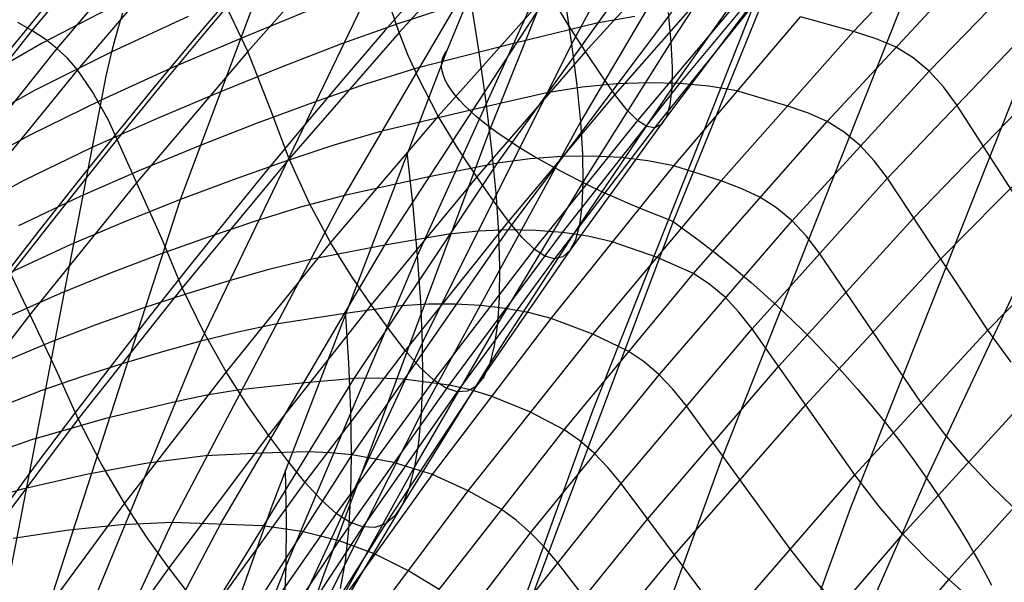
# Model space of a CAD drawing. Extents: x -919 to -345, y -585 to -19.
# Tile 39 of 123: x -858 to -823, y -202 to -182. Entities that reach past the tile are written whole.
import ezdxf

# ---------------------------------------------------------------- set-up
doc = ezdxf.new("R2010")
doc.units = 0
doc.layers.add('SCHIUMATO', color=84, linetype='CONTINUOUS')
doc.layers.add('TELAIO', color=3, linetype='CONTINUOUS')

msp = doc.modelspace()

# ---------------------------------------------------------------- linework, layer by layer
at = {"layer": 'SCHIUMATO'}
for p, q in [((-836.206, -166.758, -34.081), (-842.985, -183.046, -34.622)), ((-834.89, -169.643, -42.353), (-841.393, -185.819, -42.644)), ((-832.71, -172.106, -3.007), (-838.443, -182.79, -3.359)), ((-828.352, -173.419, -46.999), (-834.754, -189.225, -46.999)), ((-831.998, -175.225, 12.536), (-838.123, -185.608, 12.209)), ((-828.207, -182.33, 202.122), (-823.256, -177.05, 203.927)), ((-854.2, -177.668, 194.628), (-858.031, -182.286, 193.928)), ((-840.614, -177.871, 154.116), (-844.707, -182.361, 154.007)), ((-831.551, -177.691, 28.122), (-834.837, -182.712, 27.97)), ((-853.189, -178.287, 189.78), (-857.123, -182.947, 189.389)), ((-846.693, -188.273, 246.342), (-840.655, -178.019, 261.441)), ((-846.091, -178.427, 169.245), (-850.192, -183.048, 169.197)), ((-833.885, -178.599, 122.523), (-837.935, -183.054, 122.427)), ((-825.464, -183.763, 188.193), (-820.333, -178.481, 189.053)), ((-852.379, -179.041, 185.237), (-856.378, -183.719, 185.107)), ((-834.517, -184.216, 216.978), (-830.126, -178.933, 220.33)), ((-839.003, -179.337, -18.907), (-844.044, -190.474, -19.252)), ((-851.906, -193.57, 247.01), (-845.199, -179.628, 271.477)), ((-841.138, -187.099, 230.501), (-835.685, -179.517, 238.023)), ((-831.353, -179.497, 43.716), (-834.804, -184.388, 43.577)), ((-832.911, -180.095, 106.515), (-836.874, -184.609, 106.429)), ((-845.22, -190.087, 235.016), (-838.885, -180.354, 246.644)), ((-829.171, -185.592, 194.336), (-824.174, -180.219, 195.624)), ((-850.192, -183.048, 169.197), (-851.247, -180.824, 177.595)), ((-844.707, -182.361, 154.007), (-845.338, -180.511, 161.48)), ((-831.404, -180.651, 59.32), (-835.005, -185.425, 59.196)), ((-854.574, -181.144, 297.089), (-857.661, -182.752, 302.254)), ((-839.275, -180.892, 138.487), (-843.285, -185.393, 138.366)), ((-842.145, -180.97, -34.556), (-841.823, -183.006, -26.833)), ((-838.581, -182.064, 130.46), (-839.275, -180.892, 138.487)), ((-838.692, -181.142, -11.14), (-838.443, -182.79, -3.359)), ((-832.194, -180.978, 90.527), (-836.051, -185.56, 90.44)), ((-831.702, -181.151, 74.955), (-835.437, -185.82, 74.848)), ((-842.701, -181.382, 256.382), (-844.719, -182.032, 261.161)), ((-852.367, -181.786, 288.107), (-855.13, -183.066, 292.936)), ((-854.878, -182.134, 295.06), (-854.732, -181.647, 296.085)), ((-852.641, -188.427, 266.661), (-850.089, -181.613, 281.216)), ((-848.045, -181.583, 274.379), (-850.453, -182.574, 279.127)), ((-840.75, -189.528, 220.847), (-834.809, -181.626, 227.114)), ((-836.147, -181.777, 231.36), (-837.534, -182.02, 235.516)), ((-834.939, -181.631, 20.165), (-834.837, -182.712, 27.97)), ((-834.732, -187.202, 207.74), (-830.136, -181.798, 210.28)), ((-828.207, -182.33, 202.122), (-830.136, -181.798, 210.28)), ((-858.031, -182.286, 193.928), (-858.547, -181.996, 196.297)), ((-855.011, -182.607, 294.012), (-854.878, -182.134, 295.06)), ((-844.719, -182.032, 261.161), (-846.796, -182.778, 265.809)), ((-837.534, -182.02, 235.516), (-840.508, -182.755, 243.733)), ((-837.935, -183.054, 122.427), (-838.581, -182.064, 130.46)), ((-858.031, -182.286, 193.928), (-861.765, -186.987, 193.231)), ((-857.553, -182.609, 191.605), (-858.031, -182.286, 193.928)), ((-857.123, -182.947, 189.389), (-857.553, -182.609, 191.605)), ((-855.13, -183.066, 292.936), (-855.011, -182.607, 294.012)), ((-850.453, -182.574, 279.127), (-852.95, -183.647, 283.806)), ((-844.707, -182.361, 154.007), (-848.697, -186.947, 153.895)), ((-844.373, -183.202, 150.19), (-844.707, -182.361, 154.007)), ((-833.015, -187.75, 200.338), (-828.207, -182.33, 202.122)), ((-827.386, -182.597, 198.38), (-828.207, -182.33, 202.122)), ((-826.691, -182.887, 194.979), (-827.386, -182.597, 198.38)), ((-826.981, -187.651, 181.457), (-821.917, -182.34, 181.962)), ((-857.123, -182.947, 189.389), (-860.954, -187.693, 188.998)), ((-857.661, -182.752, 302.254), (-859.199, -183.629, 304.846)), ((-856.743, -183.296, 187.297), (-857.123, -182.947, 189.389)), ((-846.796, -182.778, 265.809), (-848.952, -183.607, 270.411)), ((-840.508, -182.755, 243.733), (-844.056, -183.662, 253.037)), ((-838.443, -182.79, -3.359), (-843.869, -193.639, -3.682)), ((-838.443, -182.79, -3.359), (-838.254, -184.278, 4.42)), ((-834.837, -182.712, 27.97), (-838.034, -187.796, 27.823)), ((-834.837, -182.712, 27.97), (-834.792, -183.63, 35.775)), ((-826.05, -183.277, 191.577), (-826.691, -182.887, 194.979)), ((-855.13, -183.066, 292.936), (-857.94, -184.472, 297.739)), ((-856.378, -183.719, 185.107), (-856.743, -183.296, 187.297)), ((-855.335, -183.95, 290.71), (-855.13, -183.066, 292.936)), ((-850.192, -183.048, 169.197), (-854.187, -187.76, 169.146)), ((-849.386, -185.117, 161.389), (-850.192, -183.048, 169.197)), ((-842.985, -183.046, -34.622), (-849.318, -199.517, -35.093)), ((-844.019, -183.987, 146.298), (-844.373, -183.202, 150.19)), ((-837.935, -183.054, 122.427), (-841.88, -187.604, 122.331)), ((-841.823, -183.006, -26.833), (-841.557, -184.89, -19.084)), ((-837.369, -183.902, 114.435), (-837.935, -183.054, 122.427)), ((-825.464, -183.763, 188.193), (-826.05, -183.277, 191.577)), ((-852.95, -183.647, 283.806), (-855.519, -184.813, 288.433)), ((-848.952, -183.607, 270.411), (-851.193, -184.512, 274.967)), ((-844.056, -183.662, 253.037), (-845.929, -184.241, 257.606)), ((-834.792, -183.63, 35.775), (-834.804, -184.388, 43.577)), ((-856.378, -183.719, 185.107), (-860.272, -188.485, 184.972)), ((-859.834, -207.202, 231.405), (-855.335, -183.95, 290.71)), ((-855.838, -184.521, 181.583), (-856.378, -183.719, 185.107)), ((-843.285, -185.393, 138.366), (-844.019, -183.987, 146.298)), ((-836.874, -184.609, 106.429), (-837.369, -183.902, 114.435)), ((-830.443, -189.199, 187.332), (-825.464, -183.763, 188.193)), ((-826.034, -189.105, 175.364), (-820.979, -183.867, 175.564)), ((-824.945, -184.329, 184.909), (-825.464, -183.763, 188.193)), ((-845.929, -184.241, 257.606), (-847.854, -184.909, 262.052)), ((-838.062, -184.345, 229.056), (-839.349, -184.546, 233.005)), ((-838.774, -189.625, 213.639), (-834.517, -184.216, 216.978)), ((-838.254, -184.278, 4.42), (-838.123, -185.608, 12.209)), ((-834.804, -184.388, 43.577), (-838.161, -189.349, 43.444)), ((-836.819, -184.23, 225.02), (-838.062, -184.345, 229.056)), ((-835.636, -184.189, 220.985), (-836.819, -184.23, 225.02)), ((-834.517, -184.216, 216.978), (-835.636, -184.189, 220.985)), ((-834.804, -184.388, 43.577), (-834.874, -184.986, 51.378)), ((-833.46, -184.309, 213.003), (-834.517, -184.216, 216.978)), ((-832.451, -184.484, 209.007), (-833.46, -184.309, 213.003)), ((-824.468, -184.976, 181.709), (-824.945, -184.329, 184.909)), ((-857.94, -184.472, 297.739), (-859.335, -185.241, 300.143)), ((-855.27, -185.524, 177.586), (-855.838, -184.521, 181.583)), ((-851.193, -184.512, 274.967), (-853.515, -185.494, 279.459)), ((-839.349, -184.546, 233.005), (-842.101, -185.176, 240.82)), ((-836.874, -184.609, 106.429), (-840.732, -189.213, 106.344)), ((-836.434, -185.167, 98.371), (-836.874, -184.609, 106.429)), ((-830.629, -185.023, 201.226), (-832.451, -184.484, 209.007)), ((-855.519, -184.813, 288.433), (-858.129, -186.096, 293.032)), ((-847.854, -184.909, 262.052), (-849.852, -185.653, 266.455)), ((-848.697, -186.947, 153.895), (-849.386, -185.117, 161.389)), ((-841.557, -184.89, -19.084), (-841.348, -186.62, -11.311)), ((-834.874, -184.986, 51.378), (-835.005, -185.425, 59.196)), ((-829.843, -185.296, 197.626), (-830.629, -185.023, 201.226)), ((-820.866, -190.601, 158.439), (-824.468, -184.976, 181.709)), ((-843.285, -185.393, 138.366), (-847.191, -189.988, 138.244)), ((-842.101, -185.176, 240.82), (-845.384, -185.957, 249.687)), ((-842.559, -186.587, 130.35), (-843.285, -185.393, 138.366)), ((-835.005, -185.425, 59.196), (-838.506, -190.275, 59.077)), ((-836.051, -185.56, 90.44), (-836.434, -185.167, 98.371)), ((-835.005, -185.425, 59.196), (-835.196, -185.702, 67.043)), ((-829.171, -185.592, 194.336), (-829.843, -185.296, 197.626)), ((-825.049, -190.594, 169.372), (-819.988, -185.44, 169.302)), ((-853.515, -185.494, 279.459), (-855.903, -186.562, 283.901)), ((-853.326, -189.815, 161.296), (-855.27, -185.524, 177.586)), ((-849.852, -185.653, 266.455), (-851.925, -186.467, 270.815)), ((-841.393, -185.819, -42.644), (-847.487, -202.154, -42.892)), ((-838.123, -185.608, 12.209), (-843.906, -196.19, 11.909)), ((-836.051, -185.56, 90.44), (-839.802, -190.228, 90.356)), ((-835.437, -185.82, 74.848), (-839.069, -190.572, 74.744)), ((-838.123, -185.608, 12.209), (-838.051, -186.781, 20.011)), ((-835.718, -185.778, 82.581), (-836.051, -185.56, 90.44)), ((-835.437, -185.82, 74.848), (-835.718, -185.778, 82.581)), ((-835.196, -185.702, 67.043), (-835.437, -185.82, 74.848)), ((-834.019, -191.113, 193.062), (-829.171, -185.592, 194.336)), ((-828.547, -185.981, 191.042), (-829.171, -185.592, 194.336)), ((-858.129, -186.096, 293.032), (-859.422, -186.8, 295.334)), ((-845.384, -185.957, 249.687), (-847.114, -186.463, 254.047)), ((-827.973, -186.462, 187.762), (-828.547, -185.981, 191.042)), ((-851.925, -186.467, 270.815), (-854.073, -187.351, 275.115)), ((-847.114, -186.463, 254.047), (-848.89, -187.051, 258.29)), ((-827.459, -187.018, 184.572), (-827.973, -186.462, 187.762)), ((-855.903, -186.562, 283.901), (-858.327, -187.74, 288.316)), ((-844.431, -186.704, -34.733), (-844.211, -188.664, -27.006)), ((-841.88, -187.604, 122.331), (-842.559, -186.587, 130.35)), ((-841.348, -186.62, -11.311), (-841.195, -188.195, -3.524)), ((-838.8, -186.864, 222.932), (-839.95, -186.943, 226.757)), ((-837.703, -186.853, 219.106), (-838.8, -186.864, 222.932)), ((-838.051, -186.781, 20.011), (-838.034, -187.796, 27.823)), ((-836.662, -186.904, 215.307), (-837.703, -186.853, 219.106)), ((-835.676, -187.016, 211.534), (-836.662, -186.904, 215.307)), ((-848.697, -186.947, 153.895), (-852.579, -191.624, 153.781)), ((-848.89, -187.051, 258.29), (-850.731, -187.707, 262.495)), ((-847.962, -188.569, 146.176), (-848.697, -186.947, 153.895)), ((-846.339, -194.919, 223.017), (-841.138, -187.099, 230.501)), ((-841.138, -187.099, 230.501), (-843.672, -187.619, 237.914)), ((-839.95, -186.943, 226.757), (-841.138, -187.099, 230.501)), ((-839.186, -192.74, 205.221), (-834.732, -187.202, 207.74)), ((-834.732, -187.202, 207.74), (-835.676, -187.016, 211.534)), ((-833.015, -187.75, 200.338), (-834.732, -187.202, 207.74)), ((-826.981, -187.651, 181.457), (-827.459, -187.018, 184.572)), ((-854.073, -187.351, 275.115), (-856.279, -188.315, 279.368)), ((-843.672, -187.619, 237.914), (-846.693, -188.273, 246.342)), ((-841.88, -187.604, 122.331), (-845.718, -192.245, 122.235)), ((-841.274, -188.478, 114.347), (-841.88, -187.604, 122.331)), ((-858.327, -187.74, 288.316), (-859.526, -188.388, 290.526)), ((-854.187, -187.76, 169.146), (-858.073, -192.562, 169.093)), ((-850.731, -187.707, 262.495), (-852.641, -188.427, 266.661)), ((-838.034, -187.796, 27.823), (-841.136, -192.936, 27.682)), ((-838.034, -187.796, 27.823), (-838.07, -188.651, 35.635)), ((-837.678, -193.307, 198.584), (-833.015, -187.75, 200.338)), ((-832.264, -188.031, 196.879), (-833.015, -187.75, 200.338)), ((-831.892, -193.116, 180.953), (-826.981, -187.651, 181.457)), ((-823.338, -193.172, 158.467), (-826.981, -187.651, 181.457)), ((-856.279, -188.315, 279.368), (-858.516, -189.381, 283.596)), ((-852.937, -200.147, 229.667), (-846.693, -188.273, 246.342)), ((-846.693, -188.273, 246.342), (-848.283, -188.703, 250.489)), ((-841.195, -188.195, -3.524), (-841.099, -189.613, 4.261)), ((-831.614, -188.334, 193.697), (-832.264, -188.031, 196.879)), ((-831.006, -188.724, 190.509), (-831.614, -188.334, 193.697)), ((-823.338, -193.172, 158.467), (-818.356, -188.067, 158.41)), ((-858.911, -207.746, 226.896), (-852.641, -188.427, 266.661)), ((-852.641, -188.427, 266.661), (-854.617, -189.212, 270.77)), ((-847.191, -189.988, 138.244), (-847.962, -188.569, 146.176)), ((-844.211, -188.664, -27.006), (-844.044, -190.474, -19.252)), ((-840.732, -189.213, 106.344), (-841.274, -188.478, 114.347)), ((-838.07, -188.651, 35.635), (-838.161, -189.349, 43.444)), ((-848.283, -188.703, 250.489), (-849.912, -189.208, 254.529)), ((-830.443, -189.199, 187.332), (-831.006, -188.724, 190.509)), ((-854.617, -189.212, 270.77), (-856.645, -190.07, 274.836)), ((-849.912, -189.208, 254.529), (-851.598, -189.775, 258.535)), ((-840.732, -189.213, 106.344), (-844.483, -193.907, 106.26)), ((-838.161, -189.349, 43.444), (-841.418, -194.375, 43.317)), ((-834.754, -189.225, -46.999), (-840.769, -205.183, -47)), ((-840.24, -189.802, 98.288), (-840.732, -189.213, 106.344)), ((-838.161, -189.349, 43.444), (-838.305, -189.891, 51.251)), ((-835.268, -194.787, 186.477), (-830.443, -189.199, 187.332)), ((-834.754, -189.225, -46.999), (-834.44, -189.447, -47.021)), ((-830.939, -194.491, 175.163), (-826.034, -189.105, 175.364)), ((-829.934, -189.745, 184.236), (-830.443, -189.199, 187.332)), ((-846.411, -197.694, 214.614), (-840.75, -189.528, 220.847)), ((-842.9, -189.68, 228.002), (-845.22, -190.087, 235.016)), ((-841.809, -189.569, 224.462), (-842.9, -189.68, 228.002)), ((-842.894, -195.159, 210.314), (-838.774, -189.625, 213.639)), ((-840.75, -189.528, 220.847), (-841.809, -189.569, 224.462)), ((-841.099, -189.613, 4.261), (-841.058, -190.875, 12.055)), ((-839.737, -189.548, 217.231), (-840.75, -189.528, 220.847)), ((-838.774, -189.625, 213.639), (-839.737, -189.548, 217.231)), ((-837.857, -189.756, 210.068), (-838.774, -189.625, 213.639)), ((-836.977, -189.955, 206.478), (-837.857, -189.756, 210.068)), ((-834.44, -189.447, -47.021), (-834.125, -189.676, -47.035)), ((-834.125, -189.676, -47.035), (-833.81, -189.911, -47.044)), ((-829.456, -190.365, 181.205), (-829.934, -189.745, 184.236)), ((-856.645, -190.07, 274.836), (-858.699, -191.02, 278.878)), ((-851.598, -189.775, 258.535), (-853.346, -190.4, 262.505)), ((-852.579, -191.624, 153.781), (-853.326, -189.815, 161.296)), ((-851.171, -200.188, 223.496), (-845.22, -190.087, 235.016)), ((-847.191, -189.988, 138.244), (-850.988, -194.673, 138.12)), ((-845.22, -190.087, 235.016), (-847.983, -190.609, 243)), ((-846.432, -191.203, 130.239), (-847.191, -189.988, 138.244)), ((-839.802, -190.228, 90.356), (-840.24, -189.802, 98.288)), ((-838.305, -189.891, 51.251), (-838.506, -190.275, 59.077)), ((-835.365, -190.512, 199.457), (-836.977, -189.955, 206.478)), ((-833.81, -189.911, -47.044), (-833.495, -190.152, -47.046)), ((-857.158, -194.602, 161.201), (-859.186, -190.315, 177.571)), ((-853.346, -190.4, 262.505), (-855.153, -191.083, 266.424)), ((-844.044, -190.474, -19.252), (-848.817, -201.732, -19.562)), ((-844.044, -190.474, -19.252), (-843.93, -192.133, -11.474)), ((-839.802, -190.228, 90.356), (-843.448, -194.981, 90.274)), ((-838.506, -190.275, 59.077), (-841.904, -195.198, 58.962)), ((-839.411, -190.486, 82.488), (-839.802, -190.228, 90.356)), ((-839.069, -190.572, 74.744), (-839.411, -190.486, 82.488)), ((-838.506, -190.275, 59.077), (-838.764, -190.501, 66.93)), ((-833.495, -190.152, -47.046), (-833.18, -190.399, -47.041)), ((-833.18, -190.399, -47.041), (-832.865, -190.651, -47.03)), ((-825.773, -195.778, 158.494), (-829.456, -190.365, 181.205)), ((-847.983, -190.609, 243), (-849.434, -190.962, 246.934)), ((-839.069, -190.572, 74.744), (-842.596, -195.402, 74.644)), ((-838.764, -190.501, 66.93), (-839.069, -190.572, 74.744)), ((-834.019, -191.113, 193.062), (-835.365, -190.512, 199.457)), ((-832.865, -190.651, -47.03), (-832.551, -190.909, -47.013)), ((-829.96, -195.891, 169.441), (-825.049, -190.594, 169.372)), ((-855.153, -191.083, 266.424), (-857.006, -191.832, 270.302)), ((-849.434, -190.962, 246.934), (-850.917, -191.382, 250.769)), ((-841.058, -190.875, 12.055), (-841.071, -191.983, 19.864)), ((-838.715, -196.778, 191.803), (-834.019, -191.113, 193.062)), ((-833.427, -191.504, 189.979), (-834.019, -191.113, 193.062)), ((-832.551, -190.909, -47.013), (-832.237, -191.172, -46.989)), ((-832.237, -191.172, -46.989), (-831.925, -191.44, -46.958)), ((-822.093, -191.169, -44.592), (-825.56, -198.54, -44.515)), ((-850.917, -191.382, 250.769), (-852.452, -191.857, 254.575)), ((-845.718, -192.245, 122.235), (-846.432, -191.203, 130.239)), ((-832.875, -191.974, 186.904), (-833.427, -191.504, 189.979)), ((-831.925, -191.44, -46.958), (-831.614, -191.714, -46.921)), ((-857.006, -191.832, 270.302), (-858.88, -192.665, 274.158)), ((-852.579, -191.624, 153.781), (-856.352, -196.39, 153.664)), ((-852.452, -191.857, 254.575), (-854.04, -192.384, 258.349)), ((-851.797, -193.243, 146.051), (-852.579, -191.624, 153.781)), ((-831.614, -191.714, -46.921), (-831.304, -191.992, -46.877)), ((-845.718, -192.245, 122.235), (-849.448, -196.975, 122.139)), ((-845.071, -193.145, 114.259), (-845.718, -192.245, 122.235)), ((-843.638, -192.222, 222.17), (-844.633, -192.286, 225.507)), ((-843.93, -192.133, -11.474), (-843.869, -193.639, -3.682)), ((-842.668, -192.221, 218.765), (-843.638, -192.222, 222.17)), ((-841.739, -192.274, 215.36), (-842.668, -192.221, 218.765)), ((-841.071, -191.983, 19.864), (-841.136, -192.936, 27.682)), ((-832.37, -192.511, 183.901), (-832.875, -191.974, 186.904)), ((-831.304, -191.992, -46.877), (-830.996, -192.274, -46.826)), ((-858.073, -192.562, 169.093), (-861.85, -197.452, 169.037)), ((-854.04, -192.384, 258.349), (-855.679, -192.962, 262.077)), ((-846.744, -192.578, 232.125), (-849.252, -192.963, 239.661)), ((-844.633, -192.286, 225.507), (-846.744, -192.578, 232.125)), ((-846.663, -192.46, -34.901), (-846.539, -194.348, -27.17)), ((-840.851, -192.376, 211.974), (-841.739, -192.274, 215.36)), ((-840.003, -192.528, 208.607), (-840.851, -192.376, 211.974)), ((-839.186, -192.74, 205.221), (-840.003, -192.528, 208.607)), ((-831.892, -193.116, 180.953), (-832.37, -192.511, 183.901)), ((-830.996, -192.274, -46.826), (-830.69, -192.562, -46.769)), ((-830.69, -192.562, -46.769), (-830.386, -192.853, -46.705)), ((-855.679, -192.962, 262.077), (-857.359, -193.599, 265.767)), ((-849.252, -192.963, 239.661), (-850.565, -193.237, 243.38)), ((-841.136, -192.936, 27.682), (-844.145, -198.133, 27.548)), ((-843.496, -198.406, 202.723), (-839.186, -192.74, 205.221)), ((-841.136, -192.936, 27.682), (-841.252, -193.733, 35.501)), ((-837.678, -193.307, 198.584), (-839.186, -192.74, 205.221)), ((-830.386, -192.853, -46.705), (-830.085, -193.148, -46.634)), ((-850.565, -193.237, 243.38), (-851.906, -193.57, 247.01)), ((-850.988, -194.673, 138.12), (-851.797, -193.243, 146.051)), ((-844.483, -193.907, 106.26), (-845.071, -193.145, 114.259)), ((-842.193, -198.996, 196.863), (-837.678, -193.307, 198.584)), ((-836.386, -193.928, 192.431), (-837.678, -193.307, 198.584)), ((-836.645, -198.731, 180.448), (-831.892, -193.116, 180.953)), ((-828.169, -198.419, 158.519), (-831.892, -193.116, 180.953)), ((-830.085, -193.148, -46.634), (-829.787, -193.447, -46.557)), ((-828.169, -198.419, 158.519), (-823.338, -193.172, 158.467)), ((-822.488, -194.327, 152.988), (-823.338, -193.172, 158.467)), ((-857.359, -193.599, 265.767), (-859.056, -194.312, 269.438)), ((-857.984, -208.303, 222.394), (-851.906, -193.57, 247.01)), ((-851.906, -193.57, 247.01), (-853.291, -193.952, 250.615)), ((-843.869, -193.639, -3.682), (-848.985, -204.643, -3.973)), ((-843.869, -193.639, -3.682), (-843.862, -194.991, 4.108)), ((-829.787, -193.447, -46.557), (-829.491, -193.75, -46.474)), ((-853.291, -193.952, 250.615), (-854.722, -194.378, 254.192)), ((-844.483, -193.907, 106.26), (-848.125, -198.686, 106.178)), ((-843.94, -194.523, 98.207), (-844.483, -193.907, 106.26)), ((-841.252, -193.733, 35.501), (-841.418, -194.375, 43.317)), ((-835.81, -194.321, 189.45), (-836.386, -193.928, 192.431)), ((-829.491, -193.75, -46.474), (-829.199, -194.056, -46.384)), ((-829.199, -194.056, -46.384), (-828.91, -194.365, -46.288)), ((-854.722, -194.378, 254.192), (-856.197, -194.849, 257.728)), ((-846.539, -194.348, -27.17), (-846.464, -196.089, -19.412)), ((-841.418, -194.375, 43.317), (-844.575, -199.465, 43.195)), ((-841.418, -194.375, 43.317), (-841.634, -194.864, 51.13)), ((-835.268, -194.787, 186.477), (-835.81, -194.321, 189.45)), ((-828.91, -194.365, -46.288), (-828.625, -194.676, -46.185)), ((-856.352, -196.39, 153.664), (-857.158, -194.602, 161.201)), ((-850.988, -194.673, 138.12), (-854.675, -199.447, 137.994)), ((-850.196, -195.909, 130.128), (-850.988, -194.673, 138.12)), ((-843.448, -194.981, 90.274), (-843.94, -194.523, 98.207)), ((-835.688, -200.021, 174.959), (-830.939, -194.491, 175.163)), ((-828.625, -194.676, -46.185), (-828.067, -195.307, -45.962)), ((-856.197, -194.849, 257.728), (-857.706, -195.372, 261.231)), ((-851.286, -202.976, 215.58), (-846.339, -194.919, 223.017)), ((-848.244, -195.091, 229.241), (-850.501, -195.338, 236.326)), ((-846.339, -194.919, 223.017), (-848.244, -195.091, 229.241)), ((-843.448, -194.981, 90.274), (-846.985, -199.817, 90.194)), ((-845.437, -194.904, 219.883), (-846.339, -194.919, 223.017)), ((-844.555, -194.943, 216.687), (-845.437, -194.904, 219.883)), ((-842.894, -195.159, 210.314), (-844.555, -194.943, 216.687)), ((-843.862, -194.991, 4.108), (-843.906, -196.19, 11.909)), ((-842.999, -195.275, 82.398), (-843.448, -194.981, 90.274)), ((-841.634, -194.864, 51.13), (-841.904, -195.198, 58.962)), ((-839.935, -200.523, 185.628), (-835.268, -194.787, 186.477)), ((-834.767, -195.314, 183.566), (-835.268, -194.787, 186.477)), ((-857.706, -195.372, 261.231), (-859.229, -195.962, 264.717)), ((-850.501, -195.338, 236.326), (-851.679, -195.531, 239.829)), ((-846.876, -200.816, 207.006), (-842.894, -195.159, 210.314)), ((-842.596, -195.402, 74.644), (-846.016, -200.31, 74.547)), ((-841.904, -195.198, 58.962), (-845.199, -200.191, 58.852)), ((-842.596, -195.402, 74.644), (-842.999, -195.275, 82.398)), ((-842.114, -195.332, 207.15), (-842.894, -195.159, 210.314)), ((-842.228, -195.376, 66.822), (-842.596, -195.402, 74.644)), ((-841.904, -195.198, 58.962), (-842.228, -195.376, 66.822)), ((-841.359, -195.557, 203.969), (-842.114, -195.332, 207.15)), ((-834.288, -195.905, 180.7), (-834.767, -195.314, 183.566)), ((-828.067, -195.307, -45.962), (-827.526, -195.946, -45.716)), ((-826.418, -200.568, 147.541), (-821.649, -195.344, 147.53)), ((-852.879, -195.775, 243.252), (-855.393, -196.384, 250.035)), ((-851.679, -195.531, 239.829), (-852.879, -195.775, 243.252)), ((-839.955, -196.135, 197.719), (-841.359, -195.557, 203.969)), ((-824.905, -196.927, 152.999), (-825.773, -195.778, 158.494)), ((-849.448, -196.975, 122.139), (-850.196, -195.909, 130.128)), ((-843.906, -196.19, 11.909), (-849.341, -206.959, 11.638)), ((-846.464, -196.089, -19.412), (-846.44, -197.681, -11.629)), ((-843.906, -196.19, 11.909), (-844.001, -197.238, 19.724)), ((-838.715, -196.778, 191.803), (-839.955, -196.135, 197.719)), ((-834.719, -201.329, 169.512), (-829.96, -195.891, 169.441)), ((-830.526, -201.095, 158.543), (-834.288, -195.905, 180.7)), ((-827.526, -195.946, -45.716), (-827.003, -196.59, -45.446)), ((-856.352, -196.39, 153.664), (-860.015, -201.245, 153.545)), ((-855.393, -196.384, 250.035), (-858.047, -197.152, 256.695)), ((-855.522, -198.006, 145.924), (-856.352, -196.39, 153.664)), ((-843.255, -202.584, 190.561), (-838.715, -196.778, 191.803)), ((-838.154, -197.175, 188.925), (-838.715, -196.778, 191.803)), ((-827.003, -196.59, -45.446), (-826.5, -197.239, -45.156)), ((-858.047, -197.152, 256.695), (-859.399, -197.616, 259.997)), ((-849.448, -196.975, 122.139), (-853.066, -201.792, 122.042)), ((-848.76, -197.9, 114.172), (-849.448, -196.975, 122.139)), ((-844.001, -197.238, 19.724), (-844.145, -198.133, 27.548)), ((-837.622, -197.637, 186.052), (-838.154, -197.175, 188.925)), ((-826.5, -197.239, -45.156), (-826.019, -197.89, -44.845)), ((-824.053, -197.939, 147.536), (-824.905, -196.927, 152.999)), ((-824.755, -202.219, 136.442), (-820.037, -196.987, 136.46)), ((-849.72, -197.628, 226.365), (-851.729, -197.733, 232.995)), ((-848.017, -197.579, 220.533), (-849.72, -197.628, 226.365)), ((-847.206, -197.613, 217.601), (-848.017, -197.579, 220.533)), ((-846.411, -197.694, 214.614), (-847.206, -197.613, 217.601)), ((-851.729, -197.733, 232.995), (-853.836, -197.995, 239.494)), ((-851.779, -206.115, 208.415), (-846.411, -197.694, 214.614)), ((-848.125, -198.686, 106.178), (-848.76, -197.9, 114.172)), ((-846.44, -197.681, -11.629), (-846.466, -199.123, -3.832)), ((-844.903, -197.972, 208.658), (-846.411, -197.694, 214.614)), ((-843.496, -198.406, 202.723), (-844.903, -197.972, 208.658)), ((-837.124, -198.154, 183.232), (-837.622, -197.637, 186.052)), ((-826.019, -197.89, -44.845), (-825.56, -198.54, -44.515)), ((-823.218, -198.817, 142.023), (-824.053, -197.939, 147.536)), ((-853.836, -197.995, 239.494), (-856.052, -198.401, 245.877)), ((-854.675, -199.447, 137.994), (-855.522, -198.006, 145.924)), ((-848.841, -198.238, -35.059), (-848.805, -200.058, -27.324)), ((-844.145, -198.133, 27.548), (-847.06, -203.385, 27.421)), ((-844.145, -198.133, 27.548), (-844.337, -198.875, 35.373)), ((-836.645, -198.731, 180.448), (-837.124, -198.154, 183.232)), ((-856.052, -198.401, 245.877), (-858.381, -198.939, 252.159)), ((-848.125, -198.686, 106.178), (-851.655, -203.55, 106.097)), ((-847.531, -199.329, 98.128), (-848.125, -198.686, 106.178)), ((-847.658, -204.199, 200.249), (-843.496, -198.406, 202.723)), ((-842.193, -198.996, 196.863), (-843.496, -198.406, 202.723)), ((-832.844, -203.805, 158.566), (-828.169, -198.419, 158.519)), ((-825.56, -198.54, -44.515), (-828.844, -205.994, -44.439)), ((-827.283, -199.562, 153.009), (-828.169, -198.419, 158.519)), ((-825.56, -198.54, -44.515), (-825.352, -198.844, -44.352)), ((-858.381, -198.939, 252.159), (-859.565, -199.274, 255.276)), ((-846.557, -204.813, 195.176), (-842.193, -198.996, 196.863)), ((-844.337, -198.875, 35.373), (-844.575, -199.465, 43.195)), ((-841.004, -199.664, 191.18), (-842.193, -198.996, 196.863)), ((-841.237, -204.493, 179.946), (-836.645, -198.731, 180.448)), ((-832.844, -203.805, 158.566), (-836.645, -198.731, 180.448)), ((-825.352, -198.844, -44.352), (-825.148, -199.148, -44.18)), ((-822.416, -199.585, 136.451), (-823.218, -198.817, 142.023)), ((-846.985, -199.817, 90.194), (-847.531, -199.329, 98.128)), ((-846.466, -199.123, -3.832), (-846.542, -200.413, 3.964)), ((-825.148, -199.148, -44.18), (-824.946, -199.453, -43.997)), ((-854.675, -199.447, 137.994), (-858.25, -204.308, 137.867)), ((-849.318, -199.517, -35.093), (-855.21, -216.155, -35.485)), ((-853.849, -200.703, 130.015), (-854.675, -199.447, 137.994)), ((-844.575, -199.465, 43.195), (-847.632, -204.618, 43.078)), ((-844.575, -199.465, 43.195), (-844.862, -199.904, 51.014)), ((-840.458, -200.065, 188.401), (-841.004, -199.664, 191.18)), ((-826.418, -200.568, 147.541), (-827.283, -199.562, 153.009)), ((-824.946, -199.453, -43.997), (-824.749, -199.758, -43.806)), ((-824.749, -199.758, -43.806), (-824.556, -200.063, -43.605)), ((-846.985, -199.817, 90.194), (-850.412, -204.732, 90.118)), ((-848.805, -200.058, -27.324), (-848.817, -201.732, -19.562)), ((-846.478, -200.145, 82.311), (-846.985, -199.817, 90.194)), ((-844.862, -199.904, 51.014), (-845.199, -200.191, 58.852)), ((-839.935, -200.523, 185.628), (-840.458, -200.065, 188.401)), ((-840.279, -205.692, 174.755), (-835.688, -200.021, 174.959)), ((-824.556, -200.063, -43.605), (-824.367, -200.367, -43.394)), ((-856.699, -200.428, 241.719), (-858.708, -200.731, 247.621)), ((-857.353, -209.545, 216.985), (-852.937, -200.147, 229.667)), ((-854.777, -200.231, 235.738), (-856.699, -200.428, 241.719)), ((-856.489, -210.168, 212.638), (-851.171, -200.188, 223.496)), ((-852.937, -200.147, 229.667), (-854.777, -200.231, 235.738)), ((-849.665, -200.264, 218.053), (-852.937, -200.147, 229.667)), ((-848.233, -200.473, 212.545), (-849.665, -200.264, 218.053)), ((-846.016, -200.31, 74.547), (-849.328, -205.292, 74.454)), ((-845.199, -200.191, 58.852), (-848.388, -205.254, 58.747)), ((-846.876, -200.816, 207.006), (-848.233, -200.473, 212.545)), ((-846.542, -200.413, 3.964), (-846.667, -201.553, 11.769)), ((-846.016, -200.31, 74.547), (-846.478, -200.145, 82.311)), ((-845.587, -200.325, 66.718), (-846.016, -200.31, 74.547)), ((-845.199, -200.191, 58.852), (-845.587, -200.325, 66.718)), ((-824.367, -200.367, -43.394), (-824.183, -200.67, -43.174)), ((-853.066, -201.792, 122.042), (-853.849, -200.703, 130.015)), ((-850.715, -206.592, 203.714), (-846.876, -200.816, 207.006)), ((-845.596, -201.287, 201.483), (-846.876, -200.816, 207.006)), ((-844.44, -206.403, 184.788), (-839.935, -200.523, 185.628)), ((-839.441, -201.031, 182.9), (-839.935, -200.523, 185.628)), ((-831.03, -205.931, 147.549), (-826.418, -200.568, 147.541)), ((-825.571, -201.447, 142.021), (-826.418, -200.568, 147.541)), ((-824.183, -200.67, -43.174), (-824.004, -200.97, -42.946)), ((-838.961, -201.594, 180.197), (-839.441, -201.031, 182.9)), ((-829.622, -202.231, 153.017), (-830.526, -201.095, 158.543)), ((-824.004, -200.97, -42.946), (-823.831, -201.268, -42.709)), ((-846.667, -201.553, 11.769), (-846.84, -202.544, 19.59)), ((-844.394, -201.889, 196.014), (-845.596, -201.287, 201.483)), ((-839.32, -206.901, 169.583), (-834.719, -201.329, 169.512)), ((-824.755, -202.219, 136.442), (-825.571, -201.447, 142.021)), ((-823.831, -201.268, -42.709), (-823.664, -201.564, -42.463)), ((-823.664, -201.564, -42.463), (-823.502, -201.856, -42.209)), ((-853.066, -201.792, 122.042), (-856.571, -206.693, 121.946)), ((-848.817, -201.732, -19.562), (-853.323, -213.103, -19.836)), ((-852.337, -202.74, 114.085), (-853.066, -201.792, 122.042)), ((-848.817, -201.732, -19.562), (-848.877, -203.261, -11.775)), ((-843.255, -202.584, 190.561), (-844.394, -201.889, 196.014)), ((-835.123, -206.548, 158.588), (-838.961, -201.594, 180.197)), ((-823.502, -201.856, -42.209), (-823.348, -202.144, -41.948)), ((-847.487, -202.154, -42.892), (-853.17, -218.637, -43.096)), ((-828.744, -203.232, 147.546), (-829.622, -202.231, 153.017)), ((-829.314, -207.591, 136.422), (-824.755, -202.219, 136.442)), ((-823.781, -203.08, 129.242), (-824.755, -202.219, 136.442)), ((-823.348, -202.144, -41.948), (-823.2, -202.428, -41.679))]:
    msp.add_line(p, q, dxfattribs=at)
at = {"layer": 'SCHIUMATO', "extrusion": (0.302671, 0.917747, -0.257158)}
msp.add_arc((731.387, -147.149, -414.233), 11.903, 280.1736, 5.2646, dxfattribs=at)
at = {"layer": 'TELAIO'}
for p, q in [((-837.677, -196.084, -36.09), (-829.974, -176.673, -36.09)), ((-832.996, -197.842, -41.09), (-825.353, -178.581, -41.09)), ((-832.996, -197.842, -31.09), (-825.353, -178.581, -31.09)), ((-828.315, -199.6, -36.09), (-820.731, -180.488, -36.09)), ((-844.781, -215.717, -36.09), (-837.677, -196.084, -36.09)), ((-840.048, -217.328, -41.09), (-832.996, -197.842, -41.09)), ((-840.048, -217.328, -31.09), (-832.996, -197.842, -31.09)), ((-835.314, -218.94, -36.09), (-828.315, -199.6, -36.09))]:
    msp.add_line(p, q, dxfattribs=at)
at = {"layer": 'TELAIO', "extrusion": (1.21317e-15, -0.04013, 0.999194)}
msp.add_arc((-631.948, -357.63, 226.069), 291.852, 90, 147.86234, dxfattribs=at)
at = {"layer": 'TELAIO', "extrusion": (7.91272e-16, -0.04013, 0.999194)}
msp.add_arc((-631.948, -357.63, 231.265), 287.057, 90, 147.86234, dxfattribs=at)
at = {"layer": 'TELAIO', "extrusion": (9.99739e-16, -0.04013, 0.999194)}
msp.add_arc((-631.948, -357.63, 221.273), 286.656, 90, 147.86234, dxfattribs=at)
at = {"layer": 'TELAIO', "extrusion": (1.21182e-15, -0.04013, 0.999194)}
msp.add_arc((-631.948, -357.63, 226.47), 281.86, 90, 147.86234, dxfattribs=at)

doc.saveas('drawing.dxf')
